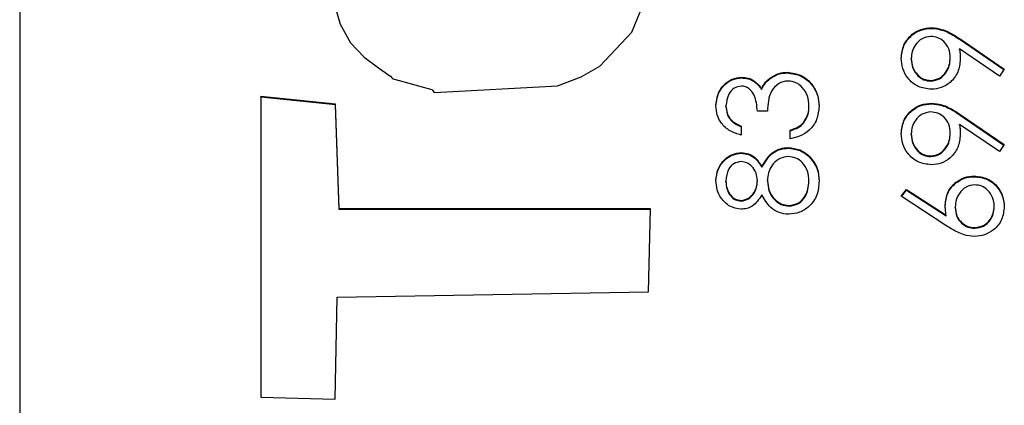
# Model space of a CAD drawing. Header units: millimetres. Extents: x 376 to 1218, y -39 to 832.
# Tile 7 of 25: x 541.26 to 546.58, y 379.43 to 381.51. Entities that reach past the tile are written whole.
import ezdxf

# ---------------------------------------------------------------- set-up
doc = ezdxf.new("R2010")
doc.units = ezdxf.units.MM

msp = doc.modelspace()

# ---------------------------------------------------------------- linework, layer by layer
at = {"color": 7, "linetype": 'Continuous', "lineweight": 25}
for p, q in [((541.2628, 412.7045), (541.2628, 376.7265)), ((546.1827, 381.4619), (546.1827, 381.4654)), ((546.3381, 381.4045), (546.5764, 381.2417)), ((546.3381, 381.401), (546.3381, 381.4045)), ((546.3381, 381.401), (546.5747, 381.2393)), ((546.2847, 381.3005), (546.2847, 381.304)), ((546.55, 381.2038), (546.3349, 381.3508)), ((546.3349, 381.3473), (546.3349, 381.3508)), ((546.0744, 381.2956), (546.0744, 381.2991)), ((545.1576, 381.1947), (545.1576, 381.1982)), ((545.4056, 381.2218), (545.4056, 381.2253)), ((546.5764, 381.2417), (546.55, 381.2038)), ((545.3116, 381.1902), (545.3116, 381.1937)), ((546.1795, 381.1772), (546.1795, 381.1807)), ((542.565, 381.0935), (542.5644, 379.4733)), ((542.565, 381.09), (542.5644, 379.4733)), ((542.9669, 381.0525), (542.565, 381.0935)), ((542.565, 381.09), (542.565, 381.0935)), ((542.9669, 381.049), (542.565, 381.09)), ((545.2664, 381.1329), (545.2664, 381.1364)), ((542.9868, 380.4878), (542.9669, 381.0525)), ((542.9669, 381.049), (542.9669, 381.0525)), ((542.9868, 380.4843), (542.9669, 381.049)), ((545.0744, 381.0409), (545.0744, 381.0444)), ((545.5221, 381.0397), (545.5221, 381.0432)), ((546.1827, 381.0551), (546.1827, 381.0586)), ((545.2982, 381.0151), (545.244, 381.0151)), ((546.3381, 380.9977), (546.5764, 380.8349)), ((546.3381, 380.9942), (546.3381, 380.9977)), ((546.3381, 380.9942), (546.5747, 380.8325)), ((545.1558, 380.9338), (545.1558, 380.8863)), ((545.4935, 380.9513), (545.4935, 380.9548)), ((546.55, 380.797), (546.3349, 380.944)), ((546.3349, 380.9405), (546.3349, 380.944)), ((545.4204, 380.866), (545.4204, 380.9134)), ((546.0744, 380.8888), (546.0744, 380.8923)), ((546.2847, 380.8937), (546.2847, 380.8972)), ((546.5764, 380.8349), (546.55, 380.797)), ((545.1574, 380.7879), (545.1574, 380.7914)), ((545.4087, 380.815), (545.4087, 380.8185)), ((545.5183, 380.775), (545.5183, 380.7785)), ((546.1795, 380.7704), (546.1795, 380.7739)), ((545.268, 380.7128), (545.268, 380.7163)), ((546.4143, 380.6619), (546.4143, 380.6654)), ((545.0744, 380.6351), (545.0744, 380.6386)), ((545.244, 380.637), (545.244, 380.6405)), ((545.2982, 380.6382), (545.2982, 380.6417)), ((545.5221, 380.6351), (545.5221, 380.6386)), ((546.0201, 380.5569), (546.0488, 380.5934)), ((546.0219, 380.5557), (546.0488, 380.59)), ((546.0488, 380.5934), (546.2626, 380.4537)), ((546.0488, 380.59), (546.0488, 380.5934)), ((546.0488, 380.59), (546.2626, 380.4502)), ((545.1566, 380.5302), (545.1566, 380.5337)), ((545.4146, 380.5031), (545.4146, 380.5066)), ((546.2616, 380.3991), (546.0201, 380.5569)), ((544.6675, 380.4878), (542.9868, 380.4878)), ((542.9868, 380.4843), (542.9868, 380.4878)), ((544.6675, 380.4843), (542.9868, 380.4843)), ((544.6566, 380.0417), (544.6675, 380.4878)), ((546.2626, 380.4502), (546.2626, 380.4537)), ((546.3118, 380.495), (546.3118, 380.4985)), ((546.5221, 380.4992), (546.5221, 380.5027)), ((546.4172, 380.3839), (546.4172, 380.3874)), ((542.9761, 380.012), (544.6566, 380.0417)), ((542.9661, 379.4619), (542.9761, 380.012)), ((542.5644, 379.4733), (542.9661, 379.4619))]:
    msp.add_line(p, q, dxfattribs=at)
at = {"color": 7, "linetype": 'Continuous', "lineweight": 25, "flags": 128}
msp.add_lwpolyline([(542.9393, 381.6664), (542.9928, 381.4838), (543.0483, 381.3838), (543.1223, 381.3064), (543.1985, 381.2482), (543.2343, 381.2234), (543.2503, 381.2125), (543.2631, 381.2037), (543.271, 381.1947), (543.2746, 381.1909), (543.2764, 381.1897), (543.2773, 381.1893), (543.2777, 381.1891), (543.2779, 381.1891), (543.278, 381.189), (543.278, 381.189), (543.278, 381.189), (543.2781, 381.189), (543.2781, 381.189), (543.395, 381.157), (543.4467, 381.1434), (543.4692, 381.1369), (543.4791, 381.1339), (543.4868, 381.1314), (543.491, 381.1282), (543.4942, 381.1234), (543.4979, 381.1184), (543.4999, 381.1171), (543.5009, 381.1168), (543.5014, 381.1167), (543.5016, 381.1167), (543.5017, 381.1167), (543.5018, 381.1167), (543.5018, 381.1167), (543.5018, 381.1167), (543.5018, 381.1167), (544.1656, 381.1523), (544.293, 381.2008), (544.393, 381.2583), (544.5663, 381.4413), (544.6498, 381.6442)], dxfattribs=at)
at = {"color": 7, "linetype": 'Continuous', "lineweight": 25}
for points, knots in [([(546.0201, 381.3015), (546.0229, 381.3256), (546.0286, 381.3736), (546.0718, 381.4281), (546.1261, 381.4597), (546.1638, 381.4635), (546.1827, 381.4654)], [0, 0, 0, 0, 0.27973, 0.559163, 0.779612, 1, 1, 1, 1]), ([(546.0201, 381.298), (546.0229, 381.3221), (546.0286, 381.3701), (546.0718, 381.4246), (546.1261, 381.4562), (546.1638, 381.46), (546.1827, 381.4619)], [0, 0, 0, 0, 0.27973, 0.559163, 0.779612, 1, 1, 1, 1]), ([(546.1827, 381.4654), (546.2019, 381.4635), (546.2335, 381.4603), (546.2743, 381.443), (546.307, 381.4251), (546.3277, 381.4114), (546.3381, 381.4045)], [0, 0, 0, 0, 0.339295, 0.559425, 0.779695, 1, 1, 1, 1]), ([(546.1827, 381.4619), (546.2019, 381.46), (546.2335, 381.4568), (546.2743, 381.4395), (546.307, 381.4216), (546.3277, 381.4079), (546.3381, 381.401)], [0, 0, 0, 0, 0.339295, 0.559425, 0.779695, 1, 1, 1, 1]), ([(546.1795, 381.418), (546.163, 381.4155), (546.1299, 381.4106), (546.0965, 381.3762), (546.0771, 381.3381), (546.0753, 381.3121), (546.0744, 381.2991)], [0, 0, 0, 0, 0.278722, 0.558569, 0.779171, 1, 1, 1, 1]), ([(546.2847, 381.304), (546.2834, 381.3203), (546.2807, 381.3529), (546.2535, 381.3909), (546.2179, 381.4143), (546.1923, 381.4167), (546.1795, 381.418)], [0, 0, 0, 0, 0.2803193, 0.5595299, 0.7797528, 1, 1, 1, 1]), ([(546.1795, 381.1807), (546.1964, 381.1833), (546.2301, 381.1887), (546.2633, 381.225), (546.282, 381.2642), (546.2838, 381.2907), (546.2847, 381.304)], [0, 0, 0, 0, 0.278472, 0.558424, 0.779098, 1, 1, 1, 1]), ([(546.3349, 381.3508), (546.3362, 381.3405), (546.3384, 381.322), (546.3388, 381.3034), (546.3389, 381.2952)], [0, 0, 0, 0, 0.559944, 1, 1, 1, 1]), ([(546.3349, 381.3473), (546.3362, 381.337), (546.3384, 381.3185), (546.3388, 381.2999), (546.3389, 381.2917)], [0, 0, 0, 0, 0.559944, 1, 1, 1, 1]), ([(546.1822, 381.1332), (546.1577, 381.1361), (546.1089, 381.1419), (546.0558, 381.1886), (546.0254, 381.2442), (546.0219, 381.2824), (546.0201, 381.3015)], [0, 0, 0, 0, 0.279538, 0.558851, 0.779452, 1, 1, 1, 1]), ([(546.0744, 381.2991), (546.076, 381.2826), (546.0792, 381.2496), (546.1058, 381.2109), (546.1406, 381.1849), (546.1665, 381.1821), (546.1795, 381.1807)], [0, 0, 0, 0, 0.280092, 0.560011, 0.780131, 1, 1, 1, 1]), ([(546.0744, 381.2956), (546.076, 381.2791), (546.0792, 381.2461), (546.1058, 381.2074), (546.1406, 381.1814), (546.1665, 381.1786), (546.1795, 381.1772)], [0, 0, 0, 0, 0.280092, 0.560011, 0.780131, 1, 1, 1, 1]), ([(546.1795, 381.1772), (546.1964, 381.1798), (546.2301, 381.1852), (546.2633, 381.2215), (546.282, 381.2607), (546.2838, 381.2872), (546.2847, 381.3005)], [0, 0, 0, 0, 0.278472, 0.558424, 0.779098, 1, 1, 1, 1]), ([(546.3389, 381.2952), (546.3364, 381.2716), (546.3313, 381.2245), (546.2896, 381.1712), (546.2377, 381.1381), (546.2007, 381.1348), (546.1822, 381.1332)], [0, 0, 0, 0, 0.279814, 0.559489, 0.779635, 1, 1, 1, 1]), ([(545.0201, 381.0437), (545.0224, 381.0651), (545.027, 381.1079), (545.061, 381.1592), (545.1071, 381.1917), (545.1408, 381.196), (545.1576, 381.1982)], [0, 0, 0, 0, 0.280085, 0.559868, 0.780099, 1, 1, 1, 1]), ([(545.1576, 381.1982), (545.1698, 381.1973), (545.1942, 381.1956), (545.2349, 381.1765), (545.2545, 381.1516), (545.2664, 381.1364)], [0, 0, 0, 0, 0.280508, 0.560792, 1, 1, 1, 1]), ([(545.3116, 381.1937), (545.3278, 381.2039), (545.3567, 381.222), (545.3907, 381.2243), (545.4056, 381.2253)], [0, 0, 0, 0, 0.559419, 1, 1, 1, 1]), ([(545.3116, 381.1902), (545.3278, 381.2004), (545.3567, 381.2185), (545.3907, 381.2208), (545.4056, 381.2218)], [0, 0, 0, 0, 0.559419, 1, 1, 1, 1]), ([(545.4056, 381.2253), (545.4316, 381.2215), (545.4836, 381.2139), (545.5406, 381.1643), (545.5716, 381.1038), (545.5748, 381.0628), (545.5764, 381.0423)], [0, 0, 0, 0, 0.279304, 0.558838, 0.779277, 1, 1, 1, 1]), ([(545.4056, 381.2218), (545.4316, 381.218), (545.4836, 381.2104), (545.5406, 381.1608), (545.5716, 381.1003), (545.5748, 381.0593), (545.5764, 381.0388)], [0, 0, 0, 0, 0.279304, 0.5588383, 0.779277, 1, 1, 1, 1]), ([(545.0201, 381.0402), (545.0224, 381.0616), (545.027, 381.1044), (545.061, 381.1557), (545.1071, 381.1882), (545.1408, 381.1925), (545.1576, 381.1947)], [0, 0, 0, 0, 0.280085, 0.5598683, 0.7800992, 1, 1, 1, 1]), ([(545.1574, 381.1507), (545.1435, 381.148), (545.1157, 381.1427), (545.0814, 381.1022), (545.077, 381.0663), (545.0744, 381.0444)], [0, 0, 0, 0, 0.278859, 0.560074, 1, 1, 1, 1]), ([(545.244, 381.0151), (545.2412, 381.045), (545.2371, 381.0898), (545.206, 381.1336), (545.1797, 381.1486), (545.1648, 381.15), (545.1574, 381.1507)], [0, 0, 0, 0, 0.499418, 0.749016, 0.874544, 1, 1, 1, 1]), ([(545.1576, 381.1947), (545.1698, 381.1938), (545.1942, 381.1921), (545.2349, 381.173), (545.2545, 381.1481), (545.2664, 381.1329)], [0, 0, 0, 0, 0.280508, 0.560792, 1, 1, 1, 1]), ([(545.2664, 381.1364), (545.2729, 381.1487), (545.2844, 381.1707), (545.3033, 381.1867), (545.3116, 381.1937)], [0, 0, 0, 0, 0.559795, 1, 1, 1, 1]), ([(545.2664, 381.1329), (545.2729, 381.1452), (545.2844, 381.1672), (545.3033, 381.1832), (545.3116, 381.1902)], [0, 0, 0, 0, 0.559795, 1, 1, 1, 1]), ([(545.4102, 381.1778), (545.401, 381.1771), (545.3825, 381.1755), (545.3491, 381.159), (545.3035, 381.1099), (545.3004, 381.053), (545.2982, 381.0151)], [0, 0, 0, 0, 0.125587, 0.2511907, 0.500605, 1, 1, 1, 1]), ([(545.5221, 381.0432), (545.5209, 381.0615), (545.5184, 381.0981), (545.491, 381.1425), (545.4533, 381.1725), (545.4245, 381.1761), (545.4102, 381.1778)], [0, 0, 0, 0, 0.280599, 0.560151, 0.780303, 1, 1, 1, 1]), ([(545.1558, 380.8863), (545.1354, 380.8924), (545.0948, 380.9046), (545.0498, 380.945), (545.024, 380.9939), (545.0214, 381.0271), (545.0201, 381.0437)], [0, 0, 0, 0, 0.280288, 0.55968, 0.779747, 1, 1, 1, 1]), ([(545.0744, 381.0444), (545.0755, 381.0306), (545.0776, 381.0031), (545.1041, 380.9594), (545.1362, 380.9435), (545.1558, 380.9338)], [0, 0, 0, 0, 0.280636, 0.560364, 1, 1, 1, 1]), ([(545.0744, 381.0409), (545.0755, 381.0271), (545.0776, 380.9996), (545.1041, 380.9559), (545.1362, 380.94), (545.1558, 380.9303)], [0, 0, 0, 0, 0.280636, 0.560364, 1, 1, 1, 1]), ([(545.5764, 381.0423), (545.5743, 381.0181), (545.57, 380.9696), (545.5294, 380.9124), (545.4759, 380.8791), (545.4389, 380.8703), (545.4204, 380.866)], [0, 0, 0, 0, 0.279886, 0.558979, 0.779263, 1, 1, 1, 1]), ([(545.4935, 380.9548), (545.503, 380.97), (545.52, 380.9972), (545.5215, 381.0291), (545.5221, 381.0432)], [0, 0, 0, 0, 0.558748, 1, 1, 1, 1]), ([(545.4935, 380.9513), (545.503, 380.9665), (545.52, 380.9937), (545.5215, 381.0256), (545.5221, 381.0397)], [0, 0, 0, 0, 0.558748, 1, 1, 1, 1]), ([(546.0201, 380.8947), (546.0229, 380.9188), (546.0286, 380.9668), (546.0718, 381.0213), (546.1261, 381.0529), (546.1638, 381.0567), (546.1827, 381.0586)], [0, 0, 0, 0, 0.27973, 0.559163, 0.779612, 1, 1, 1, 1]), ([(546.0201, 380.8912), (546.0229, 380.9153), (546.0286, 380.9633), (546.0718, 381.0178), (546.1261, 381.0494), (546.1638, 381.0532), (546.1827, 381.0551)], [0, 0, 0, 0, 0.27973, 0.559163, 0.779612, 1, 1, 1, 1]), ([(546.1827, 381.0586), (546.2019, 381.0567), (546.2335, 381.0535), (546.2743, 381.0362), (546.307, 381.0183), (546.3277, 381.0046), (546.3381, 380.9977)], [0, 0, 0, 0, 0.339295, 0.559425, 0.779695, 1, 1, 1, 1]), ([(546.1827, 381.0551), (546.2019, 381.0532), (546.2335, 381.05), (546.2743, 381.0327), (546.307, 381.0148), (546.3277, 381.0011), (546.3381, 380.9942)], [0, 0, 0, 0, 0.339295, 0.559425, 0.779695, 1, 1, 1, 1]), ([(546.1795, 381.0112), (546.163, 381.0087), (546.1299, 381.0038), (546.0965, 380.9693), (546.0771, 380.9313), (546.0753, 380.9053), (546.0744, 380.8923)], [0, 0, 0, 0, 0.278722, 0.558569, 0.779171, 1, 1, 1, 1]), ([(546.2847, 380.8972), (546.2834, 380.9135), (546.2807, 380.9461), (546.2535, 380.9841), (546.2179, 381.0075), (546.1923, 381.0099), (546.1795, 381.0112)], [0, 0, 0, 0, 0.2803193, 0.5595299, 0.7797528, 1, 1, 1, 1]), ([(545.4204, 380.9134), (545.4357, 380.9183), (545.4632, 380.9269), (545.4842, 380.9463), (545.4935, 380.9548)], [0, 0, 0, 0, 0.560694, 1, 1, 1, 1]), ([(545.4204, 380.9099), (545.4357, 380.9148), (545.4632, 380.9234), (545.4842, 380.9428), (545.4935, 380.9513)], [0, 0, 0, 0, 0.5606944, 1, 1, 1, 1]), ([(546.3349, 380.944), (546.3362, 380.9337), (546.3384, 380.9152), (546.3388, 380.8966), (546.3389, 380.8884)], [0, 0, 0, 0, 0.559944, 1, 1, 1, 1]), ([(546.3349, 380.9405), (546.3362, 380.9302), (546.3384, 380.9117), (546.3388, 380.8931), (546.3389, 380.8849)], [0, 0, 0, 0, 0.559944, 1, 1, 1, 1]), ([(546.1822, 380.7264), (546.1577, 380.7293), (546.1089, 380.7351), (546.0558, 380.7818), (546.0254, 380.8374), (546.0219, 380.8756), (546.0201, 380.8947)], [0, 0, 0, 0, 0.279538, 0.558851, 0.779452, 1, 1, 1, 1]), ([(546.0744, 380.8923), (546.076, 380.8758), (546.0792, 380.8428), (546.1058, 380.8041), (546.1406, 380.7781), (546.1665, 380.7753), (546.1795, 380.7739)], [0, 0, 0, 0, 0.280092, 0.560011, 0.780131, 1, 1, 1, 1]), ([(546.0744, 380.8888), (546.076, 380.8723), (546.0792, 380.8393), (546.1058, 380.8006), (546.1406, 380.7746), (546.1665, 380.7718), (546.1795, 380.7704)], [0, 0, 0, 0, 0.280092, 0.560011, 0.780131, 1, 1, 1, 1]), ([(546.1795, 380.7739), (546.1964, 380.7765), (546.2301, 380.7819), (546.2633, 380.8182), (546.282, 380.8574), (546.2838, 380.8839), (546.2847, 380.8972)], [0, 0, 0, 0, 0.278472, 0.558424, 0.779098, 1, 1, 1, 1]), ([(546.1795, 380.7704), (546.1964, 380.773), (546.2301, 380.7784), (546.2633, 380.8147), (546.282, 380.8539), (546.2838, 380.8804), (546.2847, 380.8937)], [0, 0, 0, 0, 0.2784725, 0.5584236, 0.7790976, 1, 1, 1, 1]), ([(546.3389, 380.8884), (546.3364, 380.8648), (546.3313, 380.8177), (546.2896, 380.7644), (546.2377, 380.7313), (546.2007, 380.728), (546.1822, 380.7264)], [0, 0, 0, 0, 0.279814, 0.559489, 0.779635, 1, 1, 1, 1]), ([(545.0201, 380.6413), (545.0224, 380.6623), (545.027, 380.7045), (545.062, 380.754), (545.1077, 380.7853), (545.1408, 380.7894), (545.1574, 380.7914)], [0, 0, 0, 0, 0.2799289, 0.5596229, 0.7799456, 1, 1, 1, 1]), ([(545.0201, 380.6378), (545.0224, 380.6588), (545.027, 380.701), (545.062, 380.7505), (545.1077, 380.7818), (545.1408, 380.7859), (545.1574, 380.7879)], [0, 0, 0, 0, 0.2799289, 0.5596229, 0.7799456, 1, 1, 1, 1]), ([(545.1574, 380.7914), (545.1706, 380.7902), (545.197, 380.7878), (545.2386, 380.7627), (545.2569, 380.7339), (545.268, 380.7163)], [0, 0, 0, 0, 0.280159, 0.560243, 1, 1, 1, 1]), ([(545.1574, 380.7879), (545.1706, 380.7867), (545.197, 380.7843), (545.2386, 380.7592), (545.2569, 380.7304), (545.268, 380.7128)], [0, 0, 0, 0, 0.280159, 0.560243, 1, 1, 1, 1]), ([(545.268, 380.7163), (545.2862, 380.7462), (545.3116, 380.7881), (545.3682, 380.8154), (545.3952, 380.8175), (545.4087, 380.8185)], [0, 0, 0, 0, 0.558271, 0.779089, 1, 1, 1, 1]), ([(545.268, 380.7128), (545.2862, 380.7427), (545.3116, 380.7846), (545.3682, 380.8119), (545.3952, 380.814), (545.4087, 380.815)], [0, 0, 0, 0, 0.558271, 0.779089, 1, 1, 1, 1]), ([(545.4097, 380.771), (545.3921, 380.7679), (545.3568, 380.7617), (545.3219, 380.7242), (545.3012, 380.6834), (545.2992, 380.6556), (545.2982, 380.6417)], [0, 0, 0, 0, 0.278303, 0.558509, 0.779146, 1, 1, 1, 1]), ([(545.4087, 380.8185), (545.4312, 380.8164), (545.4715, 380.8126), (545.504, 380.7889), (545.5183, 380.7785)], [0, 0, 0, 0, 0.559346, 1, 1, 1, 1]), ([(545.4087, 380.815), (545.4312, 380.8129), (545.4715, 380.8091), (545.504, 380.7854), (545.5183, 380.775)], [0, 0, 0, 0, 0.559346, 1, 1, 1, 1]), ([(545.5221, 380.6386), (545.5209, 380.6568), (545.5184, 380.6932), (545.4906, 380.7371), (545.4524, 380.7659), (545.4239, 380.7693), (545.4097, 380.771)], [0, 0, 0, 0, 0.2806017, 0.5599618, 0.7801797, 1, 1, 1, 1]), ([(545.5183, 380.7785), (545.5377, 380.7556), (545.5724, 380.7148), (545.5752, 380.6616), (545.5764, 380.6381)], [0, 0, 0, 0, 0.557758, 1, 1, 1, 1]), ([(545.5183, 380.775), (545.5377, 380.7521), (545.5724, 380.7113), (545.5752, 380.6581), (545.5764, 380.6346)], [0, 0, 0, 0, 0.557758, 1, 1, 1, 1]), ([(545.1556, 380.7439), (545.142, 380.7411), (545.1147, 380.7354), (545.0795, 380.6964), (545.0763, 380.6605), (545.0744, 380.6386)], [0, 0, 0, 0, 0.278971, 0.559919, 1, 1, 1, 1]), ([(545.244, 380.6405), (545.2425, 380.6545), (545.2395, 380.6826), (545.218, 380.7165), (545.1885, 380.7388), (545.1665, 380.7422), (545.1556, 380.7439)], [0, 0, 0, 0, 0.280237, 0.560145, 0.780435, 1, 1, 1, 1]), ([(546.2575, 380.5085), (546.2602, 380.5317), (546.2655, 380.578), (546.3079, 380.6296), (546.3597, 380.6608), (546.3961, 380.6639), (546.4143, 380.6654)], [0, 0, 0, 0, 0.279638, 0.559326, 0.779527, 1, 1, 1, 1]), ([(546.4143, 380.6654), (546.4385, 380.6626), (546.487, 380.6572), (546.5406, 380.612), (546.571, 380.557), (546.5746, 380.5191), (546.5764, 380.5001)], [0, 0, 0, 0, 0.279631, 0.55896, 0.779478, 1, 1, 1, 1]), ([(545.1559, 380.4863), (545.1347, 380.49), (545.0923, 380.4975), (545.0483, 380.5412), (545.0241, 380.591), (545.0214, 380.6245), (545.0201, 380.6413)], [0, 0, 0, 0, 0.278806, 0.558457, 0.77916, 1, 1, 1, 1]), ([(545.0744, 380.6386), (545.0753, 380.6247), (545.0772, 380.597), (545.0967, 380.5629), (545.1239, 380.5382), (545.1457, 380.5352), (545.1566, 380.5337)], [0, 0, 0, 0, 0.280651, 0.560566, 0.78062, 1, 1, 1, 1]), ([(545.0744, 380.6351), (545.0753, 380.6212), (545.0772, 380.5935), (545.0967, 380.5594), (545.1239, 380.5347), (545.1457, 380.5317), (545.1566, 380.5302)], [0, 0, 0, 0, 0.2806507, 0.5605655, 0.7806204, 1, 1, 1, 1]), ([(545.1566, 380.5337), (545.1706, 380.5367), (545.1988, 380.5426), (545.2255, 380.574), (545.2415, 380.607), (545.2432, 380.6293), (545.244, 380.6405)], [0, 0, 0, 0, 0.2777214, 0.5582236, 0.7790716, 1, 1, 1, 1]), ([(545.1566, 380.5302), (545.1706, 380.5332), (545.1988, 380.5391), (545.2255, 380.5705), (545.2415, 380.6035), (545.2432, 380.6258), (545.244, 380.637)], [0, 0, 0, 0, 0.277721, 0.558224, 0.779072, 1, 1, 1, 1]), ([(545.2982, 380.6417), (545.2998, 380.6231), (545.303, 380.586), (545.3326, 380.5422), (545.3709, 380.512), (545.4001, 380.5084), (545.4146, 380.5066)], [0, 0, 0, 0, 0.280283, 0.560138, 0.780298, 1, 1, 1, 1]), ([(545.2982, 380.6382), (545.2998, 380.6196), (545.303, 380.5825), (545.3326, 380.5387), (545.3709, 380.5085), (545.4001, 380.5049), (545.4146, 380.5031)], [0, 0, 0, 0, 0.280283, 0.560138, 0.780298, 1, 1, 1, 1]), ([(545.5764, 380.6381), (545.5748, 380.6125), (545.5716, 380.5615), (545.5287, 380.5019), (545.4728, 380.466), (545.4329, 380.4614), (545.413, 380.4592)], [0, 0, 0, 0, 0.280545, 0.559269, 0.779816, 1, 1, 1, 1]), ([(545.4146, 380.5066), (545.4323, 380.5096), (545.4676, 380.5156), (545.5142, 380.5645), (545.5191, 380.6105), (545.5221, 380.6386)], [0, 0, 0, 0, 0.279833, 0.560198, 1, 1, 1, 1]), ([(545.4146, 380.5031), (545.4323, 380.5061), (545.4676, 380.5121), (545.5142, 380.561), (545.5191, 380.607), (545.5221, 380.6351)], [0, 0, 0, 0, 0.2798334, 0.5601982, 1, 1, 1, 1]), ([(546.2575, 380.505), (546.2602, 380.5282), (546.2655, 380.5745), (546.3079, 380.6261), (546.3597, 380.6573), (546.3961, 380.6604), (546.4143, 380.6619)], [0, 0, 0, 0, 0.279638, 0.559326, 0.779527, 1, 1, 1, 1]), ([(546.4172, 380.6179), (546.4006, 380.6155), (546.3674, 380.6106), (546.3339, 380.5759), (546.3146, 380.5376), (546.3127, 380.5116), (546.3118, 380.4985)], [0, 0, 0, 0, 0.278754, 0.558605, 0.779147, 1, 1, 1, 1]), ([(546.4143, 380.6619), (546.4385, 380.6592), (546.487, 380.6537), (546.5406, 380.6085), (546.571, 380.5535), (546.5746, 380.5156), (546.5764, 380.4966)], [0, 0, 0, 0, 0.279631, 0.55896, 0.779478, 1, 1, 1, 1]), ([(546.5221, 380.5027), (546.5205, 380.5189), (546.5172, 380.5514), (546.4901, 380.5891), (546.4555, 380.6139), (546.4299, 380.6166), (546.4172, 380.6179)], [0, 0, 0, 0, 0.280018, 0.559853, 0.779987, 1, 1, 1, 1]), ([(545.268, 380.5635), (545.253, 380.5408), (545.2319, 380.5091), (545.1874, 380.489), (545.1664, 380.4872), (545.1559, 380.4863)], [0, 0, 0, 0, 0.557752, 0.778932, 1, 1, 1, 1]), ([(545.413, 380.4592), (545.3954, 380.4609), (545.36, 380.4644), (545.3051, 380.4999), (545.2821, 380.5394), (545.268, 380.5635)], [0, 0, 0, 0, 0.279987, 0.559901, 1, 1, 1, 1]), ([(546.2626, 380.4537), (546.261, 380.4639), (546.2582, 380.482), (546.2577, 380.5004), (546.2575, 380.5085)], [0, 0, 0, 0, 0.55991, 1, 1, 1, 1]), ([(546.3118, 380.4985), (546.3132, 380.4824), (546.3159, 380.4502), (546.3438, 380.4133), (546.3793, 380.3909), (546.4046, 380.3886), (546.4172, 380.3874)], [0, 0, 0, 0, 0.280127, 0.559515, 0.779719, 1, 1, 1, 1]), ([(546.3118, 380.495), (546.3132, 380.4789), (546.3159, 380.4467), (546.3438, 380.4098), (546.3793, 380.3874), (546.4046, 380.3851), (546.4172, 380.3839)], [0, 0, 0, 0, 0.280127, 0.559515, 0.779719, 1, 1, 1, 1]), ([(546.5764, 380.5001), (546.5736, 380.4765), (546.5679, 380.4292), (546.5249, 380.3757), (546.471, 380.3455), (546.4338, 380.3418), (546.4153, 380.3399)], [0, 0, 0, 0, 0.27967, 0.559085, 0.779558, 1, 1, 1, 1]), ([(546.4172, 380.3874), (546.4334, 380.3897), (546.466, 380.3942), (546.4996, 380.4272), (546.5192, 380.4644), (546.5212, 380.4899), (546.5221, 380.5027)], [0, 0, 0, 0, 0.279059, 0.55882, 0.779303, 1, 1, 1, 1]), ([(546.4172, 380.3839), (546.4334, 380.3862), (546.466, 380.3907), (546.4996, 380.4237), (546.5192, 380.4609), (546.5212, 380.4864), (546.5221, 380.4992)], [0, 0, 0, 0, 0.279059, 0.55882, 0.779303, 1, 1, 1, 1]), ([(546.4153, 380.3399), (546.3964, 380.3418), (546.3652, 380.3449), (546.3248, 380.3617), (546.2925, 380.3791), (546.2719, 380.3924), (546.2616, 380.3991)], [0, 0, 0, 0, 0.339374, 0.559486, 0.779731, 1, 1, 1, 1])]:
    msp.add_open_spline(points, degree=3, knots=knots, dxfattribs=at)

doc.saveas('drawing.dxf')
